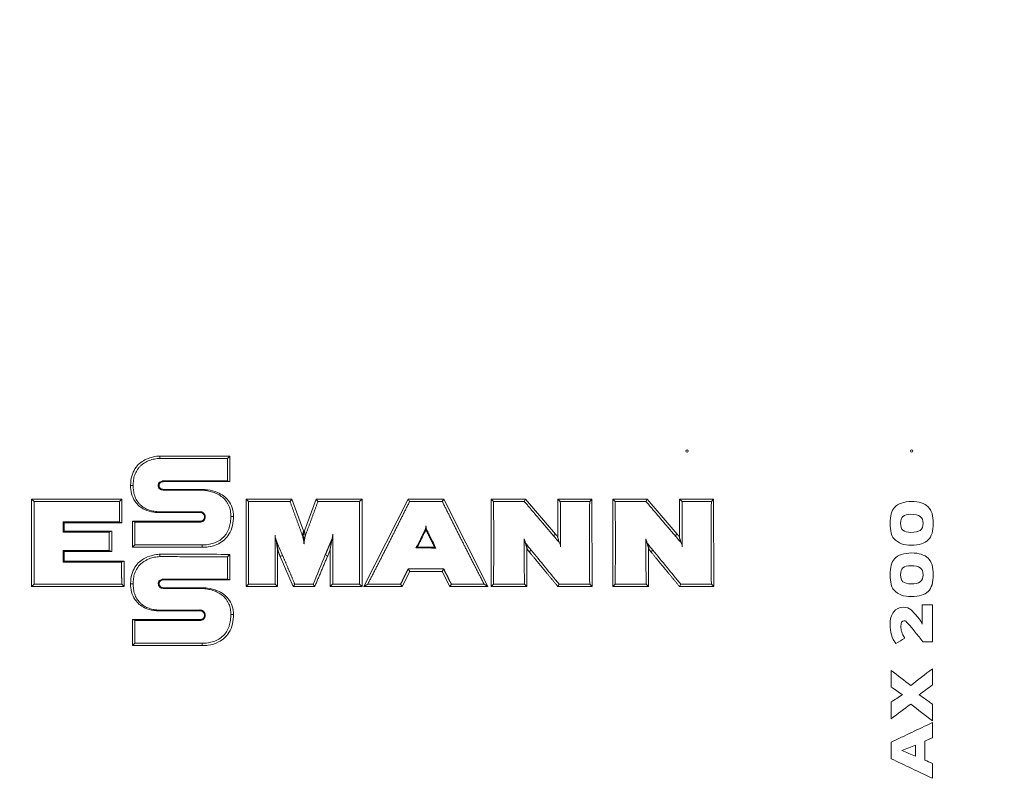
# Model space of a CAD drawing. Header units: millimetres. Extents: x 0 to 1189, y 0 to 841.
# Tile 24 of 27: x 964 to 1007, y 674 to 707. Entities that reach past the tile are written whole.
import ezdxf

# ---------------------------------------------------------------- set-up
doc = ezdxf.new("R2010")
doc.units = ezdxf.units.MM
doc.layers.add('1', color=7, linetype='CONTINUOUS', true_color=0xffffff)

msp = doc.modelspace()

# ---------------------------------------------------------------- linework, layer by layer
at = {"layer": '1', "color": 18, "linetype": 'Continuous', "lineweight": 18}
for p, q in [((972.872, 687.869), (972.872, 686.753)), ((970.003, 686.753), (970.003, 686.789)), ((972.872, 686.753), (972.762, 686.789)), ((968.54, 686.587), (968.651, 686.587)), ((972.872, 686.753), (970.003, 686.753)), ((970.003, 686.413), (970.003, 686.376)), ((970.003, 686.413), (971.664, 686.413)), ((971.664, 686.376), (971.664, 686.413)), ((964.222, 682.173), (964.222, 685.993)), ((964.222, 685.993), (964.326, 685.889)), ((964.222, 685.993), (968.159, 685.993)), ((968.159, 685.993), (968.055, 685.889)), ((968.159, 685.993), (968.159, 684.961)), ((973.575, 682.173), (973.577, 685.993)), ((973.577, 685.993), (973.681, 685.889)), ((973.577, 685.993), (975.567, 685.993)), ((975.567, 685.993), (975.494, 685.889)), ((975.567, 685.993), (976.08, 684.607)), ((976.122, 684.607), (976.64, 685.993)), ((976.64, 685.993), (976.712, 685.889)), ((976.64, 685.993), (978.635, 685.993)), ((978.635, 685.993), (978.531, 685.889)), ((978.635, 685.993), (978.635, 682.173)), ((978.716, 682.173), (980.647, 685.993)), ((980.647, 685.993), (980.711, 685.889)), ((980.647, 685.993), (982.199, 685.993)), ((982.135, 685.889), (982.199, 685.993)), ((982.199, 685.993), (984.13, 682.173)), ((984.267, 682.173), (984.267, 685.993)), ((984.267, 685.993), (984.371, 685.89)), ((984.267, 685.993), (985.762, 685.993)), ((985.762, 685.993), (985.714, 685.89)), ((985.762, 685.993), (987.078, 684.459)), ((987.181, 684.295), (987.181, 685.993)), ((987.181, 685.993), (987.285, 685.89)), ((987.181, 685.993), (988.665, 685.993)), ((988.565, 685.89), (988.665, 685.993)), ((988.665, 685.993), (988.669, 682.173)), ((989.575, 682.173), (989.575, 685.993)), ((989.575, 685.993), (989.679, 685.889)), ((989.575, 685.993), (991.07, 685.993)), ((991.07, 685.993), (991.022, 685.889)), ((991.07, 685.993), (992.386, 684.458)), ((992.489, 684.294), (992.489, 685.993)), ((992.489, 685.993), (992.593, 685.889)), ((992.489, 685.993), (993.973, 685.993)), ((993.873, 685.889), (993.973, 685.993)), ((993.973, 685.993), (993.977, 682.173)), ((964.326, 685.889), (968.055, 685.889)), ((973.681, 685.889), (975.494, 685.889)), ((976.712, 685.889), (978.531, 685.889)), ((980.711, 685.889), (982.135, 685.889)), ((984.371, 685.89), (985.714, 685.89)), ((987.285, 685.89), (988.565, 685.89)), ((989.679, 685.889), (991.022, 685.889)), ((992.593, 685.889), (993.873, 685.889)), ((969.796, 685.401), (969.796, 685.438)), ((971.562, 685.404), (971.562, 685.44)), ((971.757, 685.199), (971.793, 685.198)), ((973.024, 685.238), (972.913, 685.238)), ((968.049, 684.997), (965.604, 684.997)), ((965.604, 684.997), (965.64, 684.961)), ((965.64, 684.961), (965.64, 684.589)), ((968.159, 684.961), (965.64, 684.961)), ((968.159, 684.961), (968.049, 684.997)), ((968.621, 685.025), (971.562, 685.025)), ((968.621, 685.025), (968.731, 684.989)), ((968.621, 683.889), (968.621, 685.025)), ((971.562, 685.025), (971.562, 684.988)), ((965.64, 684.589), (965.603, 684.553)), ((965.603, 684.553), (967.611, 684.552)), ((965.64, 684.589), (967.723, 684.589)), ((967.723, 684.589), (967.611, 684.552)), ((967.723, 684.589), (967.723, 683.708)), ((974.955, 683.795), (974.868, 684.279)), ((976.039, 684.393), (976.08, 684.607)), ((976.103, 684.034), (976.102, 684.484)), ((976.122, 684.607), (976.162, 684.393)), ((968.621, 683.889), (968.724, 683.992)), ((971.668, 683.889), (968.621, 683.889)), ((971.668, 683.889), (971.668, 683.992)), ((974.955, 683.795), (974.955, 682.173)), ((977.25, 682.173), (977.25, 683.828)), ((981.048, 683.897), (981.8, 683.894)), ((985.823, 683.863), (985.823, 682.173)), ((985.85, 683.787), (985.927, 683.693)), ((991.13, 683.862), (991.13, 682.173)), ((991.158, 683.786), (991.235, 683.693)), ((967.611, 683.743), (965.603, 683.743)), ((965.64, 683.706), (965.603, 683.743)), ((965.64, 683.706), (965.64, 683.281)), ((967.723, 683.708), (967.611, 683.743)), ((972.872, 683.581), (972.872, 682.466)), ((975.634, 682.173), (975.067, 683.49)), ((977.137, 683.516), (977.034, 683.559)), ((977.234, 683.745), (977.137, 683.516)), ((986.014, 683.764), (985.927, 683.693)), ((991.322, 683.763), (991.235, 683.693)), ((965.64, 683.281), (965.604, 683.245)), ((965.604, 683.245), (968.146, 683.245)), ((965.64, 683.281), (968.256, 683.281)), ((968.256, 683.281), (968.146, 683.245)), ((968.256, 683.281), (968.256, 682.173)), ((982.198, 682.947), (980.65, 682.947)), ((980.717, 682.838), (980.65, 682.947)), ((982.131, 682.838), (982.198, 682.947)), ((970.003, 682.466), (970.003, 682.502)), ((972.872, 682.466), (972.762, 682.502)), ((980.717, 682.838), (980.381, 682.173)), ((982.131, 682.838), (980.717, 682.838)), ((982.467, 682.173), (982.131, 682.838)), ((964.222, 682.173), (964.326, 682.277)), ((968.256, 682.173), (964.222, 682.173)), ((968.153, 682.277), (964.326, 682.277)), ((968.256, 682.173), (968.153, 682.277)), ((968.54, 682.3), (968.651, 682.3)), ((972.872, 682.466), (970.003, 682.466)), ((970.003, 682.126), (970.003, 682.089)), ((970.003, 682.126), (971.664, 682.126)), ((971.664, 682.089), (971.664, 682.126)), ((973.575, 682.173), (973.679, 682.276)), ((974.955, 682.173), (973.575, 682.173)), ((974.851, 682.277), (973.679, 682.276)), ((974.955, 682.173), (974.851, 682.277)), ((975.634, 682.173), (975.703, 682.276)), ((976.572, 682.173), (975.634, 682.173)), ((976.503, 682.276), (975.703, 682.276)), ((976.572, 682.173), (976.503, 682.276)), ((977.25, 682.173), (977.354, 682.277)), ((978.635, 682.173), (977.25, 682.173)), ((978.531, 682.277), (977.354, 682.277)), ((978.635, 682.173), (978.531, 682.277)), ((978.716, 682.173), (978.884, 682.277)), ((980.381, 682.173), (978.716, 682.173)), ((980.317, 682.277), (978.884, 682.277)), ((980.381, 682.173), (980.317, 682.277)), ((982.467, 682.173), (982.531, 682.277)), ((984.13, 682.173), (982.467, 682.173)), ((983.962, 682.277), (982.531, 682.277)), ((984.13, 682.173), (983.962, 682.277)), ((984.267, 682.173), (984.371, 682.277)), ((985.823, 682.173), (984.267, 682.173)), ((985.719, 682.277), (984.371, 682.277)), ((985.823, 682.173), (985.719, 682.277)), ((987.182, 682.173), (987.231, 682.276)), ((988.669, 682.173), (987.182, 682.173)), ((988.565, 682.277), (987.231, 682.276)), ((988.669, 682.173), (988.565, 682.277)), ((989.575, 682.173), (989.679, 682.276)), ((991.13, 682.173), (989.575, 682.173)), ((991.027, 682.276), (989.679, 682.276)), ((991.13, 682.173), (991.027, 682.276)), ((992.489, 682.172), (992.538, 682.276)), ((993.977, 682.173), (992.489, 682.172)), ((993.873, 682.276), (992.538, 682.276)), ((993.977, 682.173), (993.873, 682.276)), ((969.796, 681.114), (969.796, 681.151)), ((971.562, 681.117), (971.562, 681.153)), ((971.757, 680.911), (971.793, 680.911)), ((973.024, 680.951), (972.913, 680.951)), ((968.621, 679.602), (968.621, 680.738)), ((968.621, 680.738), (968.731, 680.701)), ((968.621, 680.738), (971.562, 680.737)), ((971.562, 680.737), (971.562, 680.701)), ((968.621, 679.602), (968.724, 679.705)), ((971.668, 679.602), (968.621, 679.602)), ((971.668, 679.602), (971.668, 679.705))]:
    msp.add_line(p, q, dxfattribs=at)
at = {"layer": '1', "color": 18, "linetype": 'Continuous', "lineweight": 13}
for p, q in [((987.078, 684.459), (986.992, 684.385)), ((992.386, 684.458), (992.3, 684.385)), ((975.067, 683.49), (975.17, 683.534))]:
    msp.add_line(p, q, dxfattribs=at)
at = {"layer": '1', "color": 18, "linetype": 'Continuous', "lineweight": 18}
msp.add_circle((1011.515, 632.083), 100.5, dxfattribs=at)
at = {"layer": '1', "color": 18, "linetype": 'Continuous', "lineweight": 18, "extrusion": (0, 0, -1)}
for centre in [(-992.815, 688.083), (-1002.615, 688.083)]:
    msp.add_circle(centre, 0.05, dxfattribs=at)
at = {"layer": '1', "color": 18, "linetype": 'Continuous', "lineweight": 18}
for centre, radius, start, end in [((975.501, 684.44), 0.602, 4.158, 16.0443), ((976.642, 684.458), 0.541, 164.052, 177.2636)]:
    msp.add_arc(centre, radius, start, end, dxfattribs=at)
for centre, major_axis, ratio, start_param, end_param in [((968.384, 684.081), (-43.665, 49.23), 0.200569, 4.529991, 4.535445), ((973.696, 684.081), (-43.658, 49.223), 0.200542, 4.530007, 4.535462)]:
    msp.add_ellipse(centre, major_axis=major_axis, ratio=ratio, start_param=start_param, end_param=end_param, dxfattribs=at)
for points, knots in [([(968.54, 686.587), (968.54, 686.89), (968.614, 687.13), (968.846, 687.494), (969.002, 687.618), (969.311, 687.781), (969.464, 687.823), (969.703, 687.867), (969.792, 687.87), (969.808, 687.87), (969.808, 687.87), (969.808, 687.87)], [0, 0, 0, 0, 0.249828, 0.249828, 0.499656, 0.499656, 0.749485, 0.749485, 0.999313, 0.999313, 1, 1, 1, 1]), ([(968.651, 686.587), (968.651, 686.664), (968.655, 686.742), (968.672, 686.856), (968.679, 686.893), (968.697, 686.969), (968.707, 687.006), (968.746, 687.116), (968.778, 687.186), (968.84, 687.285), (968.862, 687.316), (968.911, 687.377), (968.963, 687.434), (969.022, 687.485), (969.083, 687.532), (969.115, 687.554), (969.214, 687.615), (969.284, 687.648), (969.392, 687.689), (969.429, 687.701), (969.503, 687.722), (969.541, 687.732), (969.617, 687.747), (969.655, 687.753), (969.732, 687.763), (969.771, 687.766), (969.81, 687.767)], [0, 0, 0, 0, 0.125, 0.125, 0.1875, 0.1875, 0.25, 0.25, 0.375, 0.375, 0.4375, 0.4375, 0.5, 0.5625, 0.5625, 0.625, 0.625, 0.75, 0.75, 0.8125, 0.8125, 0.875, 0.875, 0.9375, 0.9375, 1, 1, 1, 1]), ([(969.808, 687.87), (969.808, 687.87), (969.808, 687.87), (970.83, 687.87), (971.851, 687.869), (972.872, 687.869)], [0, 0, 0, 0, 0.000043, 0.000043, 1, 1, 1, 1]), ([(969.81, 687.767), (970.102, 687.767), (970.395, 687.767), (970.981, 687.767), (971.274, 687.766), (971.967, 687.766), (972.368, 687.766), (972.769, 687.766)], [0, 0, 0, 0, 0.296821, 0.296821, 0.593642, 0.593642, 1, 1, 1, 1]), ([(972.872, 687.869), (972.855, 687.851), (972.837, 687.834), (972.803, 687.8), (972.786, 687.783), (972.769, 687.766)], [0, 0, 0, 0, 0.5, 0.5, 1, 1, 1, 1]), ([(970.003, 686.789), (969.987, 686.789), (969.972, 686.788), (969.942, 686.784), (969.926, 686.782), (969.882, 686.77), (969.853, 686.759), (969.814, 686.734), (969.801, 686.724), (969.781, 686.701), (969.772, 686.688), (969.758, 686.66), (969.753, 686.645), (969.747, 686.615), (969.745, 686.6), (969.745, 686.569), (969.747, 686.553), (969.754, 686.523), (969.758, 686.508), (969.772, 686.48), (969.781, 686.468), (969.802, 686.445), (969.813, 686.434), (969.839, 686.417), (969.853, 686.41), (969.881, 686.397), (969.896, 686.392), (969.941, 686.381), (969.972, 686.377), (970.003, 686.376)], [0, 0, 0, 0, 0.0625, 0.0625, 0.125, 0.125, 0.25, 0.25, 0.3125, 0.3125, 0.375, 0.375, 0.4375, 0.4375, 0.5, 0.5, 0.5625, 0.5625, 0.625, 0.625, 0.6875, 0.6875, 0.75, 0.75, 0.8125, 0.8125, 0.875, 0.875, 1, 1, 1, 1]), ([(969.796, 685.401), (969.713, 685.402), (969.493, 685.42), (969.104, 685.52), (968.639, 685.901), (968.539, 686.35), (968.54, 686.587)], [0, 0, 0, 0, 0.130375, 0.354184, 0.628608, 1, 1, 1, 1]), ([(969.796, 685.438), (969.719, 685.438), (969.643, 685.445), (969.531, 685.464), (969.493, 685.472), (969.419, 685.49), (969.383, 685.501), (969.274, 685.539), (969.204, 685.57), (969.107, 685.63), (969.075, 685.651), (969.014, 685.698), (968.985, 685.723), (968.931, 685.777), (968.905, 685.805), (968.857, 685.865), (968.835, 685.896), (968.774, 685.994), (968.743, 686.063), (968.707, 686.172), (968.696, 686.209), (968.679, 686.284), (968.672, 686.321), (968.656, 686.434), (968.651, 686.51), (968.651, 686.587)], [0, 0, 0, 0, 0.125, 0.125, 0.1875, 0.1875, 0.25, 0.25, 0.375, 0.375, 0.4375, 0.4375, 0.5, 0.5, 0.5625, 0.5625, 0.625, 0.625, 0.75, 0.75, 0.8125, 0.8125, 0.875, 0.875, 1, 1, 1, 1]), ([(970.003, 686.753), (969.99, 686.753), (969.948, 686.75), (969.876, 686.733), (969.799, 686.684), (969.772, 686.586), (969.799, 686.485), (969.886, 686.427), (969.962, 686.413), (970.003, 686.413)], [0, 0, 0, 0, 0.062028, 0.184445, 0.326734, 0.496402, 0.671259, 0.81526, 1, 1, 1, 1]), ([(971.664, 686.413), (971.742, 686.411), (971.968, 686.388), (972.373, 686.293), (972.89, 685.947), (973.028, 685.479), (973.024, 685.238)], [0, 0, 0, 0, 0.117607, 0.353988, 0.639992, 1, 1, 1, 1]), ([(971.664, 686.376), (971.743, 686.375), (971.821, 686.365), (971.976, 686.338), (972.052, 686.32), (972.165, 686.283), (972.202, 686.27), (972.275, 686.239), (972.311, 686.223), (972.415, 686.168), (972.481, 686.125), (972.605, 686.025), (972.66, 685.969), (972.732, 685.874), (972.754, 685.841), (972.793, 685.772), (972.81, 685.737), (972.856, 685.628), (972.878, 685.551), (972.907, 685.396), (972.913, 685.318), (972.913, 685.238)], [0, 0, 0, 0, 0.125, 0.125, 0.25, 0.25, 0.3125, 0.3125, 0.375, 0.375, 0.5, 0.5, 0.625, 0.625, 0.6875, 0.6875, 0.75, 0.75, 0.875, 0.875, 1, 1, 1, 1]), ([(1002.165, 685.818), (1002.292, 685.861), (1002.439, 685.883), (1002.934, 685.883), (1003.174, 685.808), (1003.479, 685.507), (1003.556, 685.265), (1003.556, 684.599), (1003.48, 684.358), (1003.329, 684.207)], [0, 0, 0, 0, 0.146171, 0.146171, 0.432046, 0.432046, 0.71792, 0.71792, 1, 1, 1, 1]), ([(971.562, 685.44), (971.268, 685.44), (970.826, 685.439), (970.311, 685.439), (970.053, 685.438), (969.925, 685.438), (969.86, 685.438), (969.828, 685.438), (969.814, 685.438), (969.807, 685.438), (969.805, 685.438), (969.8, 685.438), (969.798, 685.438), (969.796, 685.438)], [0, 0, 0, 0, 0.5, 0.75, 0.875, 0.9375, 0.96875, 0.984375, 0.992188, 0.992188, 0.996094, 0.996094, 1, 1, 1, 1]), ([(971.562, 685.404), (970.978, 685.403), (970.394, 685.402), (969.81, 685.402), (969.807, 685.402), (969.802, 685.401), (969.796, 685.401)], [0, 0, 0, 0, 0.988719, 0.988719, 0.988719, 1, 1, 1, 1]), ([(971.793, 685.198), (971.794, 685.206), (971.794, 685.214), (971.794, 685.229), (971.793, 685.245), (971.79, 685.261), (971.787, 685.27), (971.787, 685.272), (971.786, 685.276), (971.784, 685.282), (971.782, 685.287), (971.778, 685.298), (971.772, 685.313), (971.765, 685.327), (971.759, 685.337), (971.756, 685.34), (971.752, 685.347), (971.75, 685.35), (971.742, 685.359), (971.732, 685.371), (971.721, 685.382), (971.712, 685.39), (971.709, 685.392), (971.702, 685.397), (971.699, 685.399), (971.689, 685.406), (971.676, 685.414), (971.662, 685.421), (971.651, 685.425), (971.647, 685.427), (971.642, 685.428), (971.64, 685.429), (971.636, 685.43), (971.634, 685.431), (971.625, 685.434), (971.609, 685.437), (971.594, 685.439), (971.578, 685.441), (971.57, 685.441), (971.562, 685.44)], [0, 0, 0, 0, 0.0625, 0.0625, 0.125, 0.1875, 0.1875, 0.203125, 0.203125, 0.21875, 0.25, 0.25, 0.3125, 0.375, 0.375, 0.40625, 0.40625, 0.4375, 0.4375, 0.5, 0.5625, 0.5625, 0.59375, 0.59375, 0.625, 0.625, 0.6875, 0.75, 0.75, 0.78125, 0.78125, 0.796875, 0.796875, 0.8125, 0.8125, 0.875, 0.9375, 0.9375, 1, 1, 1, 1]), ([(971.562, 685.025), (971.573, 685.025), (971.61, 685.028), (971.674, 685.046), (971.742, 685.098), (971.757, 685.161), (971.757, 685.199)], [0, 0, 0, 0, 0.117676, 0.352203, 0.636244, 1, 1, 1, 1]), ([(971.562, 684.988), (971.577, 684.989), (971.591, 684.99), (971.62, 684.994), (971.634, 684.998), (971.662, 685.006), (971.676, 685.011), (971.702, 685.025), (971.714, 685.033), (971.737, 685.051), (971.747, 685.062), (971.765, 685.085), (971.772, 685.098), (971.783, 685.125), (971.787, 685.14), (971.792, 685.169), (971.793, 685.183), (971.793, 685.198)], [0, 0, 0, 0, 0.125, 0.125, 0.25, 0.25, 0.375, 0.375, 0.5, 0.5, 0.625, 0.625, 0.75, 0.75, 0.875, 0.875, 1, 1, 1, 1]), ([(972.913, 685.238), (972.913, 685.155), (972.908, 685.072), (972.886, 684.908), (972.869, 684.827), (972.831, 684.708), (972.816, 684.668), (972.782, 684.592), (972.763, 684.555), (972.72, 684.484), (972.696, 684.45), (972.644, 684.384), (972.616, 684.353), (972.526, 684.265), (972.461, 684.214), (972.317, 684.127), (972.241, 684.093), (972.122, 684.053), (972.082, 684.042), (972, 684.023), (971.959, 684.015), (971.835, 683.996), (971.752, 683.99), (971.668, 683.992)], [0, 0, 0, 0, 0.125, 0.125, 0.25, 0.25, 0.3125, 0.3125, 0.375, 0.375, 0.4375, 0.4375, 0.5, 0.5, 0.625, 0.625, 0.75, 0.75, 0.8125, 0.8125, 0.875, 0.875, 1, 1, 1, 1]), ([(973.024, 685.238), (973.025, 684.976), (972.939, 684.48), (972.43, 684.024), (971.996, 683.905), (971.756, 683.887), (971.668, 683.889)], [0, 0, 0, 0, 0.380801, 0.658509, 0.881552, 1, 1, 1, 1]), ([(1002.984, 685.234), (1002.901, 685.296), (1002.766, 685.327), (1002.419, 685.327), (1002.303, 685.296), (1002.161, 685.172), (1002.126, 685.071), (1002.126, 684.792), (1002.161, 684.691), (1002.232, 684.629)], [0, 0, 0, 0, 0.278579, 0.278579, 0.51673, 0.51673, 0.756652, 0.756652, 1, 1, 1, 1]), ([(1002.985, 684.628), (1003.067, 684.689), (1003.108, 684.79), (1003.108, 685.071), (1003.066, 685.172), (1002.984, 685.234)], [0, 0, 0, 0, 0.507042, 0.507042, 1, 1, 1, 1]), ([(981.423, 684.831), (981.42, 684.787), (981.413, 684.743), (981.395, 684.68), (981.388, 684.659), (981.371, 684.618), (981.361, 684.598), (981.311, 684.498), (981.271, 684.418), (981.19, 684.259), (981.15, 684.179), (981.089, 684.06), (981.069, 684.02), (981.028, 683.94), (981.008, 683.9), (980.988, 683.86)], [0, 0, 0, 0, 0.125, 0.125, 0.1875, 0.1875, 0.25, 0.25, 0.5, 0.5, 0.75, 0.75, 0.875, 0.875, 1, 1, 1, 1]), ([(981.423, 684.831), (981.423, 684.827), (981.423, 684.823), (981.423, 684.815), (981.423, 684.811), (981.423, 684.806), (981.423, 684.804), (981.423, 684.801), (981.423, 684.8), (981.423, 684.795), (981.423, 684.792), (981.422, 684.783), (981.422, 684.778), (981.422, 684.768), (981.422, 684.764), (981.422, 684.757), (981.422, 684.755), (981.422, 684.751), (981.422, 684.749), (981.422, 684.743), (981.422, 684.739), (981.422, 684.728), (981.422, 684.721), (981.422, 684.708), (981.422, 684.702), (981.422, 684.691), (981.422, 684.685), (981.422, 684.675), (981.422, 684.669), (981.422, 684.659), (981.422, 684.655), (981.422, 684.65)], [0, 0, 0, 0, 0.03125, 0.03125, 0.0625, 0.0625, 0.078125, 0.078125, 0.09375, 0.09375, 0.125, 0.125, 0.1875, 0.1875, 0.25, 0.25, 0.28125, 0.28125, 0.3125, 0.3125, 0.375, 0.375, 0.5, 0.5, 0.625, 0.625, 0.75, 0.75, 0.875, 0.875, 1, 1, 1, 1]), ([(981.747, 684.081), (981.685, 684.204), (981.623, 684.326), (981.546, 684.48), (981.523, 684.526), (981.499, 684.572), (981.484, 684.602), (981.476, 684.618), (981.455, 684.664), (981.444, 684.696), (981.429, 684.763), (981.424, 684.797), (981.423, 684.831)], [0, 0, 0, 0, 0.5, 0.5, 0.625, 0.6875, 0.6875, 0.75, 0.75, 0.875, 0.875, 1, 1, 1, 1]), ([(1002.165, 684.045), (1002.042, 684.088), (1001.929, 684.164), (1001.726, 684.384), (1001.675, 684.603), (1001.675, 684.93)], [0, 0, 0, 0, 0.498834, 0.498834, 1, 1, 1, 1]), ([(974.935, 684.081), (974.924, 684.108), (974.912, 684.136), (974.894, 684.177), (974.888, 684.191), (974.877, 684.219), (974.872, 684.233), (974.859, 684.275), (974.853, 684.304), (974.844, 684.363), (974.842, 684.393), (974.842, 684.423)], [0, 0, 0, 0, 0.25, 0.25, 0.375, 0.375, 0.5, 0.5, 0.75, 0.75, 1, 1, 1, 1]), ([(976.039, 684.393), (976.047, 684.367), (976.053, 684.342), (976.063, 684.303), (976.065, 684.29), (976.071, 684.264), (976.074, 684.251), (976.079, 684.225), (976.081, 684.212), (976.085, 684.186), (976.092, 684.147), (976.096, 684.107), (976.099, 684.081)], [0, 0, 0, 0, 0.25, 0.25, 0.375, 0.375, 0.5, 0.5, 0.625, 0.625, 0.75, 1, 1, 1, 1]), ([(976.106, 684.081), (976.108, 684.107), (976.111, 684.133), (976.116, 684.173), (976.118, 684.186), (976.122, 684.212), (976.124, 684.225), (976.128, 684.251), (976.131, 684.264), (976.136, 684.29), (976.139, 684.303), (976.148, 684.342), (976.155, 684.367), (976.162, 684.393)], [0, 0, 0, 0, 0.25, 0.25, 0.375, 0.375, 0.5, 0.5, 0.625, 0.625, 0.75, 0.75, 1, 1, 1, 1]), ([(977.362, 684.467), (977.362, 684.446), (977.361, 684.426), (977.357, 684.385), (977.353, 684.365), (977.347, 684.334), (977.345, 684.324), (977.34, 684.304), (977.337, 684.295), (977.329, 684.265), (977.322, 684.246), (977.314, 684.227)], [0, 0, 0, 0, 0.25, 0.25, 0.5, 0.5, 0.625, 0.625, 0.75, 0.75, 1, 1, 1, 1]), ([(985.79, 684.036), (985.783, 684.044), (985.778, 684.052), (985.769, 684.065), (985.767, 684.069), (985.761, 684.078), (985.759, 684.082), (985.747, 684.104), (985.739, 684.123), (985.729, 684.151), (985.726, 684.16), (985.722, 684.175), (985.721, 684.18), (985.718, 684.189), (985.717, 684.194), (985.713, 684.219), (985.711, 684.239), (985.71, 684.259)], [0, 0, 0, 0, 0.125, 0.125, 0.1875, 0.1875, 0.25, 0.25, 0.5, 0.5, 0.625, 0.625, 0.6875, 0.6875, 0.75, 0.75, 1, 1, 1, 1]), ([(986.992, 684.385), (987.055, 684.312), (987.126, 684.229), (987.197, 684.147), (987.213, 684.128), (987.22, 684.119), (987.242, 684.09), (987.254, 684.069), (987.273, 684.025), (987.281, 684.003), (987.291, 683.955), (987.293, 683.931), (987.293, 683.907)], [0, 0, 0, 0, 0.5, 0.5625, 0.5625, 0.625, 0.625, 0.75, 0.75, 0.875, 0.875, 1, 1, 1, 1]), ([(991.097, 684.036), (991.091, 684.044), (991.085, 684.052), (991.077, 684.065), (991.074, 684.069), (991.069, 684.077), (991.067, 684.082), (991.055, 684.104), (991.046, 684.122), (991.036, 684.15), (991.033, 684.16), (991.03, 684.174), (991.028, 684.179), (991.026, 684.189), (991.025, 684.194), (991.02, 684.219), (991.018, 684.239), (991.018, 684.259)], [0, 0, 0, 0, 0.125, 0.125, 0.1875, 0.1875, 0.25, 0.25, 0.5, 0.5, 0.625, 0.625, 0.6875, 0.6875, 0.75, 0.75, 1, 1, 1, 1]), ([(992.3, 684.385), (992.363, 684.311), (992.434, 684.229), (992.505, 684.146), (992.52, 684.128), (992.528, 684.119), (992.549, 684.089), (992.562, 684.068), (992.581, 684.025), (992.588, 684.002), (992.599, 683.955), (992.601, 683.931), (992.601, 683.907)], [0, 0, 0, 0, 0.5, 0.5625, 0.5625, 0.625, 0.625, 0.75, 0.75, 0.875, 0.875, 1, 1, 1, 1]), ([(1003.329, 684.207), (1003.178, 684.056), (1002.934, 683.98), (1002.433, 683.98), (1002.288, 684.002), (1002.165, 684.045)], [0, 0, 0, 0, 0.669951, 0.669951, 1, 1, 1, 1]), ([(1002.232, 684.629), (1002.303, 684.567), (1002.419, 684.536), (1002.768, 684.536), (1002.903, 684.567), (1002.985, 684.628)], [0, 0, 0, 0, 0.458924, 0.458924, 1, 1, 1, 1]), ([(981.048, 683.897), (981.038, 683.891), (981.028, 683.885), (981.013, 683.876), (981.008, 683.873), (980.998, 683.867), (980.993, 683.863), (980.988, 683.86)], [0, 0, 0, 0, 0.5, 0.5, 0.75, 0.75, 1, 1, 1, 1]), ([(967.723, 683.708), (967.42, 683.708), (967.116, 683.707), (966.618, 683.707), (966.422, 683.707), (966.031, 683.707), (965.835, 683.707), (965.64, 683.706)], [0, 0, 0, 0, 0.43666, 0.43666, 0.71833, 0.71833, 1, 1, 1, 1]), ([(968.54, 682.3), (968.54, 682.603), (968.614, 682.843), (968.846, 683.207), (969.002, 683.33), (969.311, 683.494), (969.464, 683.536), (969.703, 683.58), (969.792, 683.583), (969.808, 683.583), (969.808, 683.583), (969.808, 683.583)], [0, 0, 0, 0, 0.249828, 0.249828, 0.499656, 0.499656, 0.749485, 0.749485, 0.999313, 0.999313, 1, 1, 1, 1]), ([(968.651, 682.3), (968.651, 682.377), (968.655, 682.454), (968.672, 682.569), (968.679, 682.606), (968.697, 682.682), (968.707, 682.719), (968.746, 682.829), (968.778, 682.899), (968.84, 682.998), (968.862, 683.029), (968.911, 683.09), (968.963, 683.147), (969.022, 683.197), (969.083, 683.245), (969.115, 683.267), (969.214, 683.328), (969.284, 683.361), (969.392, 683.402), (969.429, 683.414), (969.503, 683.435), (969.541, 683.444), (969.617, 683.46), (969.655, 683.466), (969.732, 683.476), (969.771, 683.479), (969.81, 683.48)], [0, 0, 0, 0, 0.125, 0.125, 0.1875, 0.1875, 0.25, 0.25, 0.375, 0.375, 0.4375, 0.4375, 0.5, 0.5625, 0.5625, 0.625, 0.625, 0.75, 0.75, 0.8125, 0.8125, 0.875, 0.875, 0.9375, 0.9375, 1, 1, 1, 1]), ([(969.808, 683.583), (969.808, 683.583), (969.808, 683.583), (970.83, 683.582), (971.851, 683.582), (972.872, 683.581)], [0, 0, 0, 0, 0.000043, 0.000043, 1, 1, 1, 1]), ([(969.81, 683.48), (970.102, 683.48), (970.395, 683.48), (970.981, 683.479), (971.274, 683.479), (971.967, 683.479), (972.368, 683.479), (972.769, 683.479)], [0, 0, 0, 0, 0.296821, 0.296821, 0.593642, 0.593642, 1, 1, 1, 1]), ([(972.872, 683.581), (972.855, 683.564), (972.837, 683.547), (972.803, 683.513), (972.786, 683.496), (972.769, 683.479)], [0, 0, 0, 0, 0.5, 0.5, 1, 1, 1, 1]), ([(1002.165, 683.575), (1002.292, 683.618), (1002.439, 683.64), (1002.934, 683.64), (1003.174, 683.565), (1003.479, 683.264), (1003.556, 683.022), (1003.556, 682.356), (1003.48, 682.115), (1003.329, 681.964)], [0, 0, 0, 0, 0.146171, 0.146171, 0.432046, 0.432046, 0.71792, 0.71792, 1, 1, 1, 1]), ([(1002.984, 682.991), (1002.901, 683.053), (1002.766, 683.084), (1002.419, 683.084), (1002.303, 683.053), (1002.161, 682.929), (1002.126, 682.828), (1002.126, 682.55), (1002.161, 682.448), (1002.232, 682.387)], [0, 0, 0, 0, 0.278579, 0.278579, 0.51673, 0.51673, 0.756652, 0.756652, 1, 1, 1, 1]), ([(1002.985, 682.385), (1003.067, 682.446), (1003.108, 682.548), (1003.108, 682.828), (1003.066, 682.929), (1002.984, 682.991)], [0, 0, 0, 0, 0.507042, 0.507042, 1, 1, 1, 1]), ([(970.003, 682.502), (969.987, 682.502), (969.972, 682.501), (969.942, 682.497), (969.926, 682.494), (969.882, 682.483), (969.853, 682.472), (969.814, 682.446), (969.801, 682.437), (969.781, 682.414), (969.772, 682.401), (969.758, 682.373), (969.753, 682.358), (969.747, 682.328), (969.745, 682.313), (969.745, 682.282), (969.747, 682.266), (969.754, 682.236), (969.758, 682.221), (969.772, 682.193), (969.781, 682.181), (969.802, 682.157), (969.813, 682.147), (969.839, 682.13), (969.853, 682.123), (969.881, 682.11), (969.896, 682.105), (969.941, 682.093), (969.972, 682.09), (970.003, 682.089)], [0, 0, 0, 0, 0.0625, 0.0625, 0.125, 0.125, 0.25, 0.25, 0.3125, 0.3125, 0.375, 0.375, 0.4375, 0.4375, 0.5, 0.5, 0.5625, 0.5625, 0.625, 0.625, 0.6875, 0.6875, 0.75, 0.75, 0.8125, 0.8125, 0.875, 0.875, 1, 1, 1, 1]), ([(1002.165, 681.802), (1002.042, 681.845), (1001.929, 681.921), (1001.726, 682.141), (1001.675, 682.36), (1001.675, 682.687)], [0, 0, 0, 0, 0.498834, 0.498834, 1, 1, 1, 1]), ([(969.796, 681.114), (969.713, 681.115), (969.493, 681.133), (969.104, 681.233), (968.639, 681.614), (968.539, 682.063), (968.54, 682.3)], [0, 0, 0, 0, 0.130375, 0.354184, 0.628608, 1, 1, 1, 1]), ([(969.796, 681.151), (969.719, 681.151), (969.643, 681.158), (969.531, 681.177), (969.493, 681.185), (969.419, 681.203), (969.383, 681.214), (969.274, 681.252), (969.204, 681.283), (969.107, 681.342), (969.075, 681.364), (969.014, 681.411), (968.985, 681.436), (968.931, 681.49), (968.905, 681.518), (968.857, 681.578), (968.835, 681.609), (968.774, 681.707), (968.743, 681.776), (968.707, 681.885), (968.696, 681.922), (968.679, 681.997), (968.672, 682.034), (968.656, 682.147), (968.651, 682.223), (968.651, 682.3)], [0, 0, 0, 0, 0.125, 0.125, 0.1875, 0.1875, 0.25, 0.25, 0.375, 0.375, 0.4375, 0.4375, 0.5, 0.5, 0.5625, 0.5625, 0.625, 0.625, 0.75, 0.75, 0.8125, 0.8125, 0.875, 0.875, 1, 1, 1, 1]), ([(970.003, 682.466), (969.99, 682.466), (969.948, 682.463), (969.876, 682.446), (969.799, 682.397), (969.772, 682.299), (969.799, 682.198), (969.886, 682.14), (969.962, 682.126), (970.003, 682.126)], [0, 0, 0, 0, 0.062028, 0.184445, 0.326734, 0.496402, 0.671259, 0.81526, 1, 1, 1, 1]), ([(971.664, 682.126), (971.742, 682.124), (971.968, 682.101), (972.373, 682.006), (972.89, 681.66), (973.028, 681.192), (973.024, 680.951)], [0, 0, 0, 0, 0.117607, 0.353988, 0.639992, 1, 1, 1, 1]), ([(971.664, 682.089), (971.743, 682.087), (971.821, 682.078), (971.976, 682.051), (972.052, 682.033), (972.165, 681.996), (972.202, 681.983), (972.275, 681.952), (972.311, 681.936), (972.415, 681.881), (972.481, 681.838), (972.605, 681.738), (972.66, 681.682), (972.732, 681.587), (972.754, 681.554), (972.793, 681.485), (972.81, 681.45), (972.856, 681.341), (972.878, 681.264), (972.907, 681.109), (972.913, 681.031), (972.913, 680.951)], [0, 0, 0, 0, 0.125, 0.125, 0.25, 0.25, 0.3125, 0.3125, 0.375, 0.375, 0.5, 0.5, 0.625, 0.625, 0.6875, 0.6875, 0.75, 0.75, 0.875, 0.875, 1, 1, 1, 1]), ([(1002.232, 682.387), (1002.303, 682.324), (1002.419, 682.293), (1002.768, 682.293), (1002.903, 682.324), (1002.985, 682.385)], [0, 0, 0, 0, 0.458924, 0.458924, 1, 1, 1, 1]), ([(1003.329, 681.964), (1003.178, 681.813), (1002.934, 681.737), (1002.433, 681.737), (1002.288, 681.759), (1002.165, 681.802)], [0, 0, 0, 0, 0.669951, 0.669951, 1, 1, 1, 1]), ([(1001.921, 679.686), (1001.752, 679.92), (1001.667, 680.196), (1001.667, 680.745), (1001.72, 680.93), (1001.932, 681.206), (1002.075, 681.275), (1002.397, 681.275), (1002.509, 681.235), (1002.669, 681.073), (1002.73, 681.008), (1002.774, 680.959)], [0, 0, 0, 0, 0.27647, 0.27647, 0.476524, 0.476524, 0.676579, 0.676579, 0.838289, 0.838289, 1, 1, 1, 1]), ([(971.562, 681.153), (971.268, 681.153), (970.826, 681.152), (970.311, 681.152), (970.053, 681.151), (969.925, 681.151), (969.86, 681.151), (969.828, 681.151), (969.814, 681.151), (969.807, 681.151), (969.805, 681.151), (969.8, 681.151), (969.798, 681.151), (969.796, 681.151)], [0, 0, 0, 0, 0.5, 0.75, 0.875, 0.9375, 0.96875, 0.984375, 0.992187, 0.992187, 0.996094, 0.996094, 1, 1, 1, 1]), ([(971.562, 681.117), (970.978, 681.116), (970.394, 681.115), (969.81, 681.114), (969.807, 681.114), (969.802, 681.114), (969.796, 681.114)], [0, 0, 0, 0, 0.988719, 0.988719, 0.988719, 1, 1, 1, 1]), ([(971.793, 680.911), (971.794, 680.919), (971.794, 680.927), (971.794, 680.942), (971.793, 680.958), (971.79, 680.973), (971.787, 680.983), (971.787, 680.985), (971.786, 680.989), (971.784, 680.995), (971.782, 681), (971.778, 681.011), (971.772, 681.026), (971.765, 681.04), (971.759, 681.05), (971.756, 681.053), (971.752, 681.06), (971.75, 681.063), (971.742, 681.072), (971.732, 681.084), (971.721, 681.095), (971.712, 681.102), (971.709, 681.105), (971.702, 681.11), (971.699, 681.112), (971.689, 681.119), (971.676, 681.127), (971.662, 681.134), (971.651, 681.138), (971.647, 681.139), (971.642, 681.141), (971.64, 681.142), (971.636, 681.143), (971.634, 681.144), (971.625, 681.147), (971.609, 681.15), (971.594, 681.152), (971.578, 681.153), (971.57, 681.154), (971.562, 681.153)], [0, 0, 0, 0, 0.0625, 0.0625, 0.125, 0.1875, 0.1875, 0.203125, 0.203125, 0.21875, 0.25, 0.25, 0.3125, 0.375, 0.375, 0.40625, 0.40625, 0.4375, 0.4375, 0.5, 0.5625, 0.5625, 0.59375, 0.59375, 0.625, 0.625, 0.6875, 0.75, 0.75, 0.78125, 0.78125, 0.796875, 0.796875, 0.8125, 0.8125, 0.875, 0.9375, 0.9375, 1, 1, 1, 1]), ([(971.562, 680.701), (971.577, 680.701), (971.591, 680.703), (971.62, 680.707), (971.634, 680.71), (971.662, 680.719), (971.676, 680.724), (971.702, 680.738), (971.714, 680.746), (971.737, 680.764), (971.747, 680.775), (971.765, 680.798), (971.772, 680.811), (971.783, 680.838), (971.787, 680.853), (971.792, 680.882), (971.793, 680.896), (971.793, 680.911)], [0, 0, 0, 0, 0.125, 0.125, 0.25, 0.25, 0.375, 0.375, 0.5, 0.5, 0.625, 0.625, 0.75, 0.75, 0.875, 0.875, 1, 1, 1, 1]), ([(971.562, 680.737), (971.573, 680.738), (971.61, 680.741), (971.674, 680.758), (971.742, 680.811), (971.757, 680.874), (971.757, 680.911)], [0, 0, 0, 0, 0.117676, 0.352203, 0.636244, 1, 1, 1, 1]), ([(972.913, 680.951), (972.913, 680.867), (972.908, 680.785), (972.886, 680.621), (972.869, 680.54), (972.831, 680.421), (972.816, 680.381), (972.782, 680.305), (972.763, 680.268), (972.72, 680.197), (972.696, 680.163), (972.644, 680.097), (972.616, 680.066), (972.526, 679.978), (972.461, 679.927), (972.317, 679.84), (972.241, 679.806), (972.122, 679.766), (972.082, 679.755), (972, 679.736), (971.959, 679.728), (971.835, 679.709), (971.752, 679.703), (971.668, 679.705)], [0, 0, 0, 0, 0.125, 0.125, 0.25, 0.25, 0.3125, 0.3125, 0.375, 0.375, 0.4375, 0.4375, 0.5, 0.5, 0.625, 0.625, 0.75, 0.75, 0.8125, 0.8125, 0.875, 0.875, 1, 1, 1, 1]), ([(973.024, 680.951), (973.025, 680.689), (972.939, 680.193), (972.43, 679.737), (971.996, 679.618), (971.756, 679.6), (971.668, 679.602)], [0, 0, 0, 0, 0.380801, 0.658509, 0.881552, 1, 1, 1, 1]), ([(1002.774, 680.959), (1002.817, 680.909), (1002.855, 680.864), (1002.923, 680.783), (1002.95, 680.751), (1002.968, 680.726)], [0, 0, 0, 0, 0.5, 0.5, 1, 1, 1, 1]), ([(1002.354, 680.662), (1002.333, 680.675), (1002.31, 680.682), (1002.185, 680.682), (1002.137, 680.601), (1002.137, 680.353), (1002.15, 680.271), (1002.177, 680.195)], [0, 0, 0, 0, 0.153877, 0.153877, 0.705037, 0.705037, 1, 1, 1, 1]), ([(1002.768, 680.185), (1002.701, 680.27), (1002.643, 680.342), (1002.54, 680.46), (1002.493, 680.515), (1002.449, 680.566)], [0, 0, 0, 0, 0.5, 0.5, 1, 1, 1, 1])]:
    msp.add_open_spline(points, degree=3, knots=knots, dxfattribs=at)
for points, degree in [([(969.808, 687.87), (969.809, 687.836), (969.809, 687.801), (969.81, 687.767)], 3), ([(972.762, 686.789), (971.842, 686.789), (970.922, 686.789), (970.003, 686.789)], 3), ([(970.003, 686.376), (970.556, 686.376), (971.11, 686.376), (971.664, 686.376)], 3), ([(988.565, 685.89), (988.559, 685.287), (988.556, 684.684), (988.556, 684.081)], 3), ([(993.873, 685.889), (993.867, 685.287), (993.864, 684.684), (993.864, 684.081)], 3), ([(1001.675, 684.93), (1001.675, 685.259), (1001.738, 685.492), (1001.864, 685.629)], 3), ([(1001.864, 685.629), (1001.938, 685.712), (1002.038, 685.775), (1002.165, 685.818)], 3), ([(971.757, 685.199), (971.762, 685.256), (971.721, 685.361), (971.615, 685.406), (971.562, 685.404)], 3), ([(968.731, 684.989), (969.675, 684.989), (970.618, 684.989), (971.562, 684.988)], 3), ([(977.234, 683.745), (977.261, 683.906), (977.287, 684.066), (977.314, 684.227)], 3), ([(977.362, 684.467), (977.25, 683.828)], 1), ([(985.823, 683.863), (985.71, 684.259)], 1), ([(987.236, 684.096), (987.161, 684.36)], 1), ([(991.13, 683.862), (991.018, 684.259)], 1), ([(992.544, 684.096), (992.469, 684.359)], 1), ([(971.668, 683.992), (970.687, 683.992), (969.705, 683.992), (968.724, 683.992)], 3), ([(974.924, 684.107), (974.983, 683.686)], 1), ([(975.17, 683.534), (975.092, 683.716), (975.014, 683.899), (974.935, 684.081)], 3), ([(976.099, 684.081), (976.101, 684.065), (976.102, 684.05), (976.103, 684.034)], 3), ([(976.103, 684.034), (976.104, 684.05), (976.105, 684.065), (976.106, 684.081)], 3), ([(981.86, 683.857), (981.822, 683.932), (981.785, 684.006), (981.747, 684.081)], 3), ([(981.8, 683.894), (981.82, 683.882), (981.84, 683.869), (981.86, 683.857)], 3), ([(985.85, 683.787), (985.83, 683.87), (985.81, 683.953), (985.79, 684.036)], 3), ([(988.556, 684.081), (988.556, 683.479), (988.559, 682.878), (988.565, 682.277)], 3), ([(991.158, 683.786), (991.138, 683.869), (991.117, 683.953), (991.097, 684.036)], 3), ([(993.864, 684.081), (993.864, 683.479), (993.867, 682.878), (993.873, 682.276)], 3), ([(969.808, 683.583), (969.809, 683.549), (969.809, 683.514), (969.81, 683.48)], 3), ([(975.067, 683.49), (975.025, 683.588), (974.983, 683.686)], 2), ([(977.034, 683.559), (976.856, 683.132), (976.679, 682.704), (976.503, 682.276)], 3), ([(977.137, 683.516), (976.855, 682.844), (976.572, 682.173)], 2), ([(987.182, 682.173), (986.555, 682.932), (985.927, 683.693)], 2), ([(987.231, 682.276), (986.827, 682.773), (986.421, 683.269), (986.014, 683.764)], 3), ([(992.489, 682.172), (991.862, 682.932), (991.235, 683.693)], 2), ([(992.538, 682.276), (992.135, 682.773), (991.729, 683.269), (991.322, 683.763)], 3), ([(1001.675, 682.687), (1001.675, 683.017), (1001.738, 683.249), (1001.864, 683.386)], 3), ([(1001.864, 683.386), (1001.938, 683.469), (1002.038, 683.532), (1002.165, 683.575)], 3), ([(972.762, 682.502), (971.842, 682.502), (970.922, 682.502), (970.003, 682.502)], 3), ([(970.003, 682.089), (970.556, 682.089), (971.11, 682.089), (971.664, 682.089)], 3), ([(1003.068, 680.539), (1003.069, 680.817), (1003.069, 681.095), (1003.07, 681.373)], 3), ([(1003.07, 681.373), (1003.219, 681.373), (1003.367, 681.373), (1003.515, 681.373)], 3), ([(1003.515, 681.373), (1003.515, 680.838), (1003.515, 680.304), (1003.515, 679.77)], 3), ([(971.757, 680.911), (971.762, 680.969), (971.721, 681.074), (971.615, 681.119), (971.562, 681.117)], 3), ([(968.731, 680.701), (969.675, 680.701), (970.618, 680.701), (971.562, 680.701)], 3), ([(1002.449, 680.566), (1002.406, 680.616), (1002.374, 680.648), (1002.354, 680.662)], 3), ([(1002.968, 680.726), (1002.986, 680.702), (1003.001, 680.679), (1003.015, 680.658)], 3), ([(1003.015, 680.658), (1003.029, 680.636), (1003.039, 680.615), (1003.047, 680.595)], 3), ([(1003.047, 680.595), (1003.055, 680.576), (1003.062, 680.557), (1003.068, 680.539)], 3), ([(1002.314, 679.929), (1002.183, 679.848), (1002.052, 679.767), (1001.921, 679.686)], 3), ([(1002.177, 680.195), (1002.204, 680.118), (1002.25, 680.03), (1002.314, 679.929)], 3), ([(1003.1, 679.77), (1002.989, 679.908), (1002.879, 680.047), (1002.768, 680.185)], 3), ([(971.668, 679.705), (970.687, 679.705), (969.705, 679.705), (968.724, 679.705)], 3), ([(1003.515, 679.77), (1003.377, 679.77), (1003.238, 679.77), (1003.1, 679.77)], 3), ([(1001.715, 677.794), (1001.715, 678.036), (1001.715, 678.278), (1001.715, 678.52)], 3), ([(1001.715, 678.52), (1002.001, 678.3), (1002.286, 678.081), (1002.571, 677.861)], 3), ([(1002.571, 677.861), (1002.886, 678.104), (1003.201, 678.347), (1003.515, 678.59)], 3), ([(1003.515, 678.59), (1003.515, 678.355), (1003.515, 678.12), (1003.515, 677.886)], 3), ([(1002.209, 677.457), (1002.045, 677.569), (1001.88, 677.681), (1001.715, 677.794)], 3), ([(1003.515, 677.886), (1003.324, 677.743), (1003.132, 677.6), (1002.941, 677.457)], 3), ([(1001.715, 677.141), (1001.88, 677.246), (1002.045, 677.351), (1002.209, 677.457)], 3), ([(1002.941, 677.457), (1003.132, 677.319), (1003.324, 677.181), (1003.515, 677.043)], 3), ([(1001.715, 676.409), (1001.715, 676.653), (1001.715, 676.897), (1001.715, 677.141)], 3), ([(1002.571, 677.049), (1002.286, 676.836), (1002.001, 676.622), (1001.715, 676.409)], 3), ([(1003.515, 676.32), (1003.201, 676.563), (1002.886, 676.806), (1002.571, 677.049)], 3), ([(1003.515, 677.043), (1003.515, 676.802), (1003.515, 676.561), (1003.515, 676.32)], 3), ([(1001.715, 675.386), (1002.315, 675.671), (1002.915, 675.955), (1003.515, 676.239)], 3), ([(1003.515, 676.239), (1003.515, 676.021), (1003.515, 675.802), (1003.515, 675.583)], 3), ([(1001.715, 674.666), (1001.715, 674.906), (1001.715, 675.146), (1001.715, 675.386)], 3), ([(1002.773, 675.257), (1002.578, 675.178), (1002.383, 675.099), (1002.188, 675.019)], 3), ([(1002.773, 674.782), (1002.773, 674.94), (1002.773, 675.098), (1002.773, 675.257)], 3), ([(1003.515, 675.583), (1003.406, 675.532), (1003.296, 675.481), (1003.186, 675.429)], 3), ([(1003.186, 675.429), (1003.186, 675.155), (1003.186, 674.881), (1003.186, 674.606)], 3), ([(1002.188, 675.019), (1002.383, 674.94), (1002.578, 674.861), (1002.773, 674.782)], 3), ([(1003.515, 673.813), (1002.915, 674.097), (1002.315, 674.381), (1001.715, 674.666)], 3), ([(1003.186, 674.606), (1003.296, 674.559), (1003.406, 674.511), (1003.515, 674.463)], 3), ([(1003.515, 674.463), (1003.515, 674.246), (1003.515, 674.029), (1003.515, 673.813)], 3)]:
    msp.add_open_spline(points, degree=degree, dxfattribs=at)
for points, weights in [([(972.769, 687.766), (972.766, 687.44), (972.763, 687.115), (972.762, 686.789)], [1, 0.999968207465, 0.999968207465, 1]), ([(964.335, 684.081), (964.335, 684.684), (964.332, 685.287), (964.326, 685.889)], [1, 0.999890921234, 0.999890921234, 1]), ([(968.055, 685.889), (968.052, 685.592), (968.05, 685.294), (968.049, 684.997)], [1, 0.999973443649, 0.999973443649, 1]), ([(973.689, 684.081), (973.689, 684.684), (973.687, 685.287), (973.681, 685.889)], [1, 0.999890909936, 0.999890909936, 1]), ([(975.494, 685.889), (975.674, 685.39), (975.856, 684.892), (976.039, 684.393)], [1, 0.999925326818, 0.999925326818, 1]), ([(976.162, 684.393), (976.347, 684.892), (976.531, 685.39), (976.712, 685.889)], [1, 0.999925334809, 0.999925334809, 1]), ([(978.531, 685.889), (978.526, 685.287), (978.523, 684.684), (978.523, 684.081)], [1, 0.999890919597, 0.999890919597, 1]), ([(979.806, 684.081), (980.111, 684.684), (980.413, 685.287), (980.711, 685.889)], [1, 0.999890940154, 0.999890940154, 1]), ([(982.135, 685.889), (982.433, 685.287), (982.735, 684.684), (983.04, 684.081)], [1, 0.999890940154, 0.999890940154, 1]), ([(984.38, 684.081), (984.38, 684.684), (984.377, 685.287), (984.371, 685.89)], [1, 0.999890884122, 0.999890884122, 1]), ([(985.714, 685.89), (986.137, 685.388), (986.564, 684.887), (986.992, 684.385)], [1, 0.999924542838, 0.999924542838, 1]), ([(987.294, 684.081), (987.294, 684.684), (987.291, 685.287), (987.285, 685.89)], [1, 0.999890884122, 0.999890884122, 1]), ([(989.687, 684.081), (989.687, 684.684), (989.684, 685.287), (989.679, 685.889)], [1, 0.999890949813, 0.999890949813, 1]), ([(991.022, 685.889), (991.445, 685.388), (991.871, 684.886), (992.3, 684.385)], [1, 0.999924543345, 0.999924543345, 1]), ([(992.601, 684.081), (992.601, 684.684), (992.598, 685.287), (992.593, 685.889)], [1, 0.999890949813, 0.999890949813, 1]), ([(965.604, 684.997), (965.604, 684.849), (965.604, 684.701), (965.603, 684.553)], [1, 0.99999341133, 0.99999341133, 1]), ([(968.724, 683.992), (968.727, 684.324), (968.73, 684.656), (968.731, 684.989)], [1, 0.999966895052, 0.999966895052, 1]), ([(967.611, 684.552), (967.61, 684.395), (967.61, 684.238), (967.61, 684.081)], [1, 0.999992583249, 0.999992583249, 1]), ([(974.842, 684.423), (974.842, 684.309), (974.842, 684.195), (974.842, 684.081)], [1, 0.999996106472, 0.999996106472, 1]), ([(977.314, 684.227), (977.294, 684.178), (977.273, 684.129), (977.253, 684.081)], [1, 0.999999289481, 0.999999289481, 1]), ([(977.363, 684.081), (977.363, 684.209), (977.363, 684.338), (977.362, 684.467)], [1, 0.999995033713, 0.999995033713, 1]), ([(985.71, 684.259), (985.71, 684.2), (985.71, 684.14), (985.71, 684.081)], [1, 0.999998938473, 0.999998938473, 1]), ([(991.018, 684.259), (991.018, 684.199), (991.018, 684.14), (991.018, 684.081)], [1, 0.999998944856, 0.999998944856, 1]), ([(964.326, 682.277), (964.332, 682.878), (964.335, 683.479), (964.335, 684.081)], [1, 0.999891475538, 0.999891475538, 1]), ([(967.61, 684.081), (967.61, 683.968), (967.61, 683.856), (967.611, 683.743)], [1, 0.999996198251, 0.999996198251, 1]), ([(973.679, 682.276), (973.685, 682.878), (973.689, 683.479), (973.689, 684.081)], [1, 0.999891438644, 0.999891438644, 1]), ([(974.842, 684.081), (974.842, 683.479), (974.845, 682.878), (974.851, 682.277)], [1, 0.999891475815, 0.999891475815, 1]), ([(977.253, 684.081), (977.18, 683.907), (977.107, 683.733), (977.034, 683.559)], [1, 0.999990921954, 0.999990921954, 1]), ([(977.354, 682.277), (977.36, 682.878), (977.363, 683.479), (977.363, 684.081)], [1, 0.999891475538, 0.999891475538, 1]), ([(978.523, 684.081), (978.523, 683.479), (978.526, 682.878), (978.531, 682.277)], [1, 0.999891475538, 0.999891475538, 1]), ([(978.884, 682.277), (979.195, 682.878), (979.502, 683.479), (979.806, 684.081)], [1, 0.999891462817, 0.999891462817, 1]), ([(980.988, 683.86), (981.279, 683.859), (981.569, 683.858), (981.86, 683.857)], [1, 0.999999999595, 0.999999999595, 1]), ([(983.04, 684.081), (983.344, 683.479), (983.651, 682.878), (983.962, 682.277)], [1, 0.999891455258, 0.999891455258, 1]), ([(984.371, 682.277), (984.377, 682.878), (984.38, 683.479), (984.38, 684.081)], [1, 0.999891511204, 0.999891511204, 1]), ([(985.71, 684.081), (985.71, 683.479), (985.713, 682.878), (985.719, 682.277)], [1, 0.999891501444, 0.999891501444, 1]), ([(987.293, 683.907), (987.294, 683.965), (987.294, 684.023), (987.294, 684.081)], [1, 0.99999899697, 0.99999899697, 1]), ([(989.679, 682.276), (989.684, 682.878), (989.687, 683.479), (989.687, 684.081)], [1, 0.999891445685, 0.999891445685, 1]), ([(991.018, 684.081), (991.018, 683.479), (991.021, 682.878), (991.027, 682.276)], [1, 0.999891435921, 0.999891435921, 1]), ([(992.601, 683.907), (992.601, 683.965), (992.601, 684.023), (992.601, 684.081)], [1, 0.999998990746, 0.999998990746, 1]), ([(965.603, 683.743), (965.603, 683.577), (965.603, 683.411), (965.604, 683.245)], [1, 0.999991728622, 0.999991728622, 1]), ([(972.769, 683.479), (972.766, 683.153), (972.763, 682.828), (972.762, 682.502)], [1, 0.99996820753, 0.99996820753, 1]), ([(975.703, 682.276), (975.527, 682.695), (975.349, 683.115), (975.17, 683.534)], [1, 0.999947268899, 0.999947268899, 1]), ([(968.146, 683.245), (968.147, 682.922), (968.149, 682.599), (968.153, 682.277)], [1, 0.999968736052, 0.999968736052, 1]), ([(980.65, 682.947), (980.539, 682.723), (980.428, 682.5), (980.317, 682.277)], [1, 0.999985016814, 0.999985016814, 1]), ([(982.531, 682.277), (982.42, 682.5), (982.309, 682.723), (982.198, 682.947)], [1, 0.999985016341, 0.999985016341, 1]), ([(968.724, 679.705), (968.727, 680.037), (968.73, 680.369), (968.731, 680.701)], [1, 0.999966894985, 0.999966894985, 1])]:
    msp.add_rational_spline(points, weights, degree=3, dxfattribs=at)
for points, weights, degree, knots in [([(981.422, 684.65), (981.416, 684.632), (981.408, 684.614), (981.4, 684.597), (981.355, 684.501), (981.127, 684.054), (981.048, 683.897)], [0.992213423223, 0.994066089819, 0.996661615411, 1, 1, 1, 1], 3, [0, 0, 0, 0, 0.126036, 0.126036, 0.126036, 1, 1, 1, 1]), ([(981.8, 683.894), (981.623, 684.245), (981.446, 684.596), (981.433, 684.622), (981.422, 684.65)], [1, 1, 1, 0.994909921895, 0.992118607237], 2, [0, 0, 0, 0.933946, 0.933946, 1, 1, 1]), ([(987.078, 684.459), (987.115, 684.415), (987.153, 684.371), (987.157, 684.366), (987.161, 684.36)], [1, 1, 1, 0.99106769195, 0.985099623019], 2, [0, 0, 0, 0.893276, 0.893276, 1, 1, 1]), ([(992.386, 684.458), (992.423, 684.414), (992.46, 684.371), (992.465, 684.365), (992.469, 684.36)], [1, 1, 1, 0.99106769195, 0.985099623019], 2, [0, 0, 0, 0.893276, 0.893276, 1, 1, 1]), ([(977.234, 683.745), (977.25, 683.785), (977.25, 683.828), (977.25, 683.828)], [0.999992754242, 0.983688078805, 1, 1], 2, [0, 0, 0, 0.999762, 1, 1, 1]), ([(985.823, 683.863), (985.823, 683.863), (985.824, 683.82), (985.85, 683.787)], [1, 1, 0.949463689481, 0.99994373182], 2, [0, 0, 0, 0.0003, 1, 1, 1]), ([(991.13, 683.862), (991.13, 683.862), (991.131, 683.82), (991.158, 683.786)], [1, 1, 0.949463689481, 0.99994373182], 2, [0, 0, 0, 0.0003, 1, 1, 1])]:
    msp.add_rational_spline(points, weights, degree=degree, knots=knots, dxfattribs=at)

doc.saveas('drawing.dxf')
